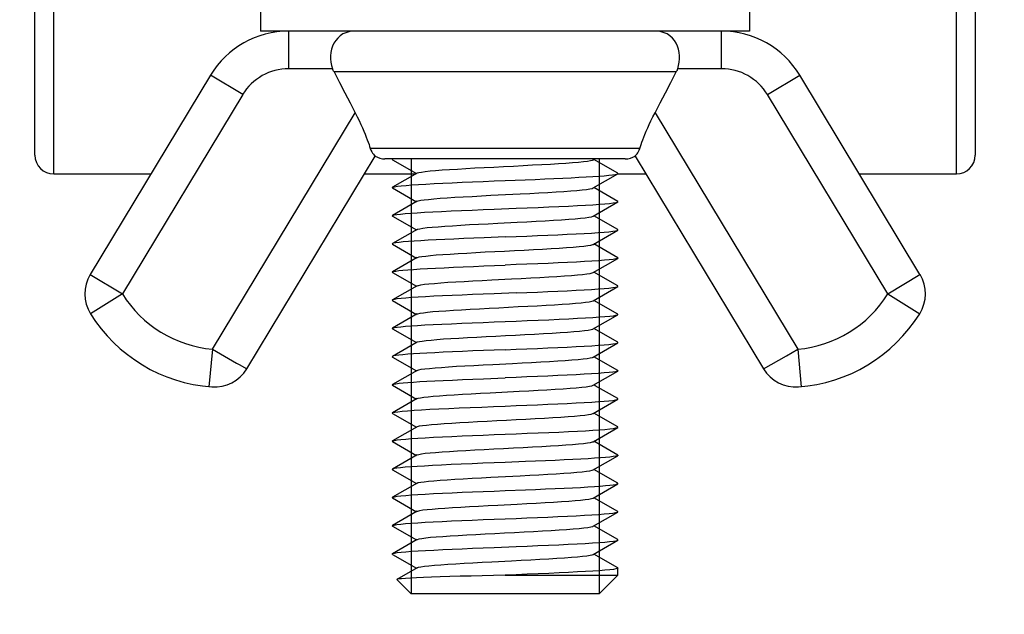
# Model space of a CAD drawing. Extents: x 0 to 420, y 0 to 297.
# Tile 67 of 77: x 364.96 to 375.43, y 168.57 to 174.9. Entities that reach past the tile are written whole.
import ezdxf

# ---------------------------------------------------------------- set-up
doc = ezdxf.new("R2010")
doc.units = 0
doc.header["$LTSCALE"] = 23.1
doc.layers.get('0').update_dxf_attribs({"linetype": 'CONTINUOUS'})
doc.layers.add('02___PRT_ALL_AXES', color=7, linetype='CONTINUOUS')
doc.layers.add('DIM_PILOTEES', color=7, linetype='CONTINUOUS')
doc.dimstyles.get("Standard").update_dxf_attribs({"dimtxt": 2.5, "dimasz": 2.5, "dimexe": 1.25, "dimexo": 0.625, "dimtad": 1, "dimcen": 2.5, "dimazin": 3, "dimtfac": 1, "dimtmove": 0, "dimatfit": 3})

# ---------------------------------------------------------------- blocks, each defined once
blk = doc.blocks.new('_FILLED')
at = {"color": 0, "linetype": 'BYBLOCK'}
blk.add_solid([(0, 0), (-1, 0.1429), (-1, -0.1429)], dxfattribs=at)
blk = doc.blocks.new('*D16')
at = {"layer": 'DIM_PILOTEES', "color": 2, "linetype": 'CONTINUOUS'}
for p, q in [((345.124, 200.233), (345.124, 159.007)), ((390.124, 194.333), (390.124, 159.007)), ((345.124, 161.007), (367.624, 161.007)), ((390.124, 161.007), (367.624, 161.007))]:
    blk.add_line(p, q, dxfattribs=at)
at = {"layer": 'DIM_PILOTEES', "color": 2, "linetype": 'CONTINUOUS', "xscale": 3.5, "yscale": 3.5, "zscale": 3.5, "rotation": 180}
blk.add_blockref('_FILLED', (345.124, 161.007), dxfattribs=at)
at = {"layer": 'DIM_PILOTEES', "color": 2, "linetype": 'CONTINUOUS', "xscale": 3.5, "yscale": 3.5, "zscale": 3.5}
blk.add_blockref('_FILLED', (390.124, 161.007), dxfattribs=at)

msp = doc.modelspace()

# ---------------------------------------------------------------- linework, layer by layer
at = {"color": 7, "linetype": 'CONTINUOUS'}
for p, q in [((365.324, 173.253), (365.324, 180.695)), ((374.924, 173.253), (374.924, 180.695)), ((365.124, 173.453), (365.124, 175.333)), ((375.124, 175.333), (375.124, 173.453)), ((367.823, 174.374), (367.823, 174.774)), ((372.426, 174.374), (372.426, 174.774)), ((368.289, 174.374), (367.823, 174.374)), ((372.426, 174.374), (371.96, 174.374)), ((366.991, 174.304), (365.712, 172.183)), ((367.334, 174.098), (366.991, 174.304)), ((371.944, 174.339), (368.305, 174.339)), ((372.915, 174.098), (373.258, 174.304)), ((374.537, 172.183), (373.258, 174.304)), ((367.334, 174.098), (366.054, 171.977)), ((374.195, 171.977), (372.915, 174.098)), ((367.011, 171.387), (368.53, 173.905)), ((371.719, 173.905), (373.238, 171.387)), ((367.376, 171.179), (368.742, 173.444)), ((371.558, 173.524), (368.691, 173.524)), ((371.507, 173.444), (372.873, 171.179)), ((368.927, 173.412), (368.925, 173.409)), ((368.925, 173.409), (368.927, 173.405)), ((368.931, 173.414), (368.927, 173.412)), ((368.927, 173.405), (369.181, 173.258)), ((371.061, 173.404), (371.078, 173.414)), ((371.322, 173.262), (371.068, 173.408)), ((365.324, 173.253), (366.357, 173.253)), ((368.628, 173.253), (369.172, 173.253)), ((369.188, 173.263), (368.927, 173.112)), ((371.061, 173.104), (371.322, 173.255)), ((371.322, 173.253), (371.621, 173.253)), ((373.892, 173.253), (374.924, 173.253)), ((370.124, 173.183), (370.338, 173.192)), ((371.322, 172.962), (371.068, 173.108)), ((368.927, 173.105), (369.181, 172.958)), ((369.974, 173.026), (370.285, 173.042)), ((369.188, 172.963), (368.927, 172.812)), ((371.061, 172.804), (371.322, 172.955)), ((368.927, 172.805), (369.181, 172.658)), ((371.322, 172.662), (371.068, 172.808)), ((369.188, 172.663), (368.927, 172.512)), ((370.124, 172.583), (369.902, 172.575)), ((371.061, 172.504), (371.322, 172.655)), ((368.927, 172.505), (369.181, 172.358)), ((371.322, 172.362), (371.068, 172.508)), ((369.188, 172.363), (368.927, 172.212)), ((369.9, 172.274), (370.124, 172.283)), ((371.061, 172.204), (371.322, 172.355)), ((365.712, 172.183), (366.054, 171.977)), ((368.927, 172.205), (369.181, 172.058)), ((371.322, 172.062), (371.068, 172.208)), ((374.195, 171.977), (374.537, 172.183)), ((369.188, 172.063), (368.927, 171.912)), ((366.054, 171.977), (365.715, 171.764)), ((371.061, 171.904), (371.322, 172.055)), ((374.195, 171.977), (374.534, 171.764)), ((368.927, 171.905), (369.181, 171.758)), ((371.322, 171.762), (371.068, 171.908)), ((369.188, 171.763), (368.927, 171.612)), ((371.061, 171.604), (371.322, 171.755)), ((368.927, 171.605), (369.181, 171.458)), ((371.322, 171.462), (371.068, 171.608)), ((369.188, 171.463), (368.927, 171.312)), ((371.061, 171.304), (371.322, 171.455)), ((367.011, 171.387), (366.975, 170.989)), ((367.011, 171.387), (367.269, 171.24)), ((373.117, 171.319), (373.238, 171.387)), ((373.238, 171.387), (373.274, 170.989)), ((368.927, 171.305), (369.181, 171.158)), ((371.322, 171.162), (371.068, 171.308)), ((372.873, 171.179), (373.117, 171.319)), ((369.188, 171.163), (368.927, 171.012)), ((371.061, 171.004), (371.322, 171.155)), ((369.896, 171.074), (370.124, 171.083)), ((368.927, 171.005), (369.181, 170.858)), ((369.964, 170.925), (370.275, 170.941)), ((371.084, 171), (371.068, 171.008)), ((371.322, 170.862), (371.084, 171)), ((369.188, 170.863), (368.927, 170.712)), ((371.061, 170.704), (371.322, 170.855)), ((368.927, 170.705), (369.181, 170.558)), ((371.322, 170.562), (371.068, 170.708)), ((369.188, 170.563), (368.927, 170.412)), ((371.061, 170.404), (371.322, 170.555)), ((368.927, 170.405), (369.181, 170.258)), ((371.322, 170.262), (371.068, 170.408)), ((369.188, 170.263), (368.927, 170.112)), ((370.341, 170.192), (370.124, 170.183)), ((371.061, 170.104), (371.322, 170.255)), ((368.927, 170.105), (369.181, 169.958)), ((371.322, 169.962), (371.068, 170.108)), ((369.974, 170.026), (370.285, 170.042)), ((369.188, 169.963), (368.927, 169.812)), ((370.124, 169.883), (370.341, 169.892)), ((371.061, 169.804), (371.322, 169.955)), ((368.927, 169.805), (369.181, 169.658)), ((371.322, 169.662), (371.068, 169.808)), ((369.188, 169.663), (368.927, 169.512)), ((371.061, 169.504), (371.322, 169.655)), ((368.927, 169.505), (369.181, 169.358)), ((371.322, 169.362), (371.068, 169.508)), ((369.188, 169.363), (368.927, 169.212)), ((371.061, 169.204), (371.322, 169.355)), ((368.927, 169.205), (369.181, 169.058)), ((371.322, 169.062), (371.068, 169.208)), ((369.188, 169.063), (368.973, 168.938)), ((369.124, 168.783), (368.972, 168.936)), ((370.124, 168.983), (371.324, 168.983)), ((371.124, 168.783), (371.324, 168.983)), ((371.124, 168.783), (369.124, 168.783))]:
    msp.add_line(p, q, dxfattribs=at)
at = {"color": 2, "linetype": 'CONTINUOUS'}
for p, q in [((369.124, 173.414), (369.124, 168.783)), ((371.124, 173.414), (371.124, 168.783))]:
    msp.add_line(p, q, dxfattribs=at)
at = {"color": 7, "linetype": 'CONTINUOUS'}
for points in [[(368.525, 174.774), (368.494, 174.772), (368.463, 174.767), (368.431, 174.757), (368.4, 174.743), (368.371, 174.724), (368.345, 174.7), (368.323, 174.673), (368.304, 174.644), (368.29, 174.613), (368.279, 174.58), (368.272, 174.547), (368.269, 174.512), (368.268, 174.478), (368.272, 174.443), (368.279, 174.408), (368.289, 174.374)], [(371.96, 174.374), (371.97, 174.408), (371.977, 174.443), (371.98, 174.477), (371.98, 174.512), (371.977, 174.546), (371.97, 174.58), (371.959, 174.613), (371.945, 174.644), (371.926, 174.673), (371.904, 174.7), (371.878, 174.724), (371.849, 174.743), (371.818, 174.757), (371.786, 174.767), (371.755, 174.772), (371.724, 174.774)], [(368.305, 174.339), (368.3, 174.347), (368.296, 174.356), (368.292, 174.365), (368.289, 174.374)], [(371.96, 174.374), (371.956, 174.365), (371.953, 174.356), (371.949, 174.347), (371.944, 174.339)], [(368.305, 174.339), (368.363, 174.227), (368.42, 174.117), (368.476, 174.01), (368.53, 173.905)], [(371.719, 173.905), (371.773, 174.01), (371.829, 174.117), (371.886, 174.227), (371.944, 174.339)], [(368.53, 173.905), (368.552, 173.862), (368.573, 173.821), (368.591, 173.781), (368.608, 173.744), (368.623, 173.709), (368.636, 173.676), (368.648, 173.645), (368.659, 173.616), (368.668, 173.59), (368.677, 173.566), (368.684, 173.544), (368.691, 173.524)], [(371.558, 173.524), (371.564, 173.544), (371.572, 173.566), (371.58, 173.59), (371.59, 173.616), (371.6, 173.644), (371.612, 173.675), (371.626, 173.708), (371.641, 173.743), (371.658, 173.78), (371.676, 173.82), (371.697, 173.862), (371.719, 173.905)], [(368.691, 173.524), (368.698, 173.505), (368.706, 173.489), (368.715, 173.475), (368.724, 173.463), (368.731, 173.455), (368.737, 173.449), (368.741, 173.445), (368.742, 173.444)], [(371.507, 173.444), (371.507, 173.444), (371.509, 173.446), (371.512, 173.449), (371.516, 173.453), (371.522, 173.459), (371.528, 173.467), (371.536, 173.478), (371.543, 173.491), (371.551, 173.506), (371.558, 173.524)], [(368.934, 173.414), (368.932, 173.414), (368.927, 173.412)], [(369.188, 173.263), (369.19, 173.264), (369.208, 173.269), (369.237, 173.274), (369.276, 173.28), (369.326, 173.285), (369.386, 173.29), (369.455, 173.296), (369.532, 173.301), (369.617, 173.306), (369.707, 173.311), (369.803, 173.317), (369.903, 173.322), (370.005, 173.327), (370.109, 173.333), (370.213, 173.338), (370.316, 173.343), (370.416, 173.349), (370.514, 173.354), (370.606, 173.359), (370.692, 173.364), (370.772, 173.37), (370.843, 173.375), (370.906, 173.38), (370.959, 173.386), (371.002, 173.391), (371.034, 173.396), (371.055, 173.401), (371.061, 173.404)], [(370.338, 173.192), (370.443, 173.196), (370.546, 173.201), (370.644, 173.205), (370.738, 173.209), (370.827, 173.213), (370.91, 173.218), (370.988, 173.222), (371.059, 173.226), (371.123, 173.23), (371.179, 173.235), (371.227, 173.239), (371.266, 173.243), (371.294, 173.248), (371.314, 173.252), (371.322, 173.255)], [(371.322, 173.255), (371.323, 173.256), (371.323, 173.26), (371.322, 173.262)], [(368.927, 173.105), (368.925, 173.109), (368.927, 173.112)], [(368.927, 173.112), (368.931, 173.114), (368.949, 173.118), (368.979, 173.123), (369.02, 173.128), (369.071, 173.132), (369.133, 173.137), (369.204, 173.142), (369.283, 173.146), (369.37, 173.151), (369.464, 173.156), (369.563, 173.16), (369.669, 173.165), (369.779, 173.169), (369.893, 173.174), (370.008, 173.179), (370.124, 173.183)], [(369.188, 172.963), (369.201, 172.968), (369.227, 172.973), (369.263, 172.978), (369.31, 172.983), (369.367, 172.989), (369.433, 172.994), (369.508, 172.999), (369.591, 173.005), (369.679, 173.01), (369.774, 173.015), (369.872, 173.02), (369.974, 173.026)], [(370.285, 173.042), (370.387, 173.047), (370.485, 173.052), (370.579, 173.057), (370.667, 173.063), (370.749, 173.068), (370.822, 173.073), (370.888, 173.079), (370.944, 173.084), (370.99, 173.089), (371.025, 173.095), (371.049, 173.1), (371.061, 173.104)], [(370.242, 172.888), (370.359, 172.893), (370.475, 172.898), (370.589, 172.902), (370.697, 172.907), (370.8, 172.912), (370.894, 172.917), (370.98, 172.921), (371.058, 172.926), (371.127, 172.931), (371.186, 172.935), (371.236, 172.94), (371.275, 172.945), (371.303, 172.949), (371.32, 172.954), (371.322, 172.955)], [(371.322, 172.955), (371.324, 172.959), (371.322, 172.962)], [(368.927, 172.805), (368.924, 172.808), (368.927, 172.812)], [(368.927, 172.812), (368.929, 172.813), (368.946, 172.817), (368.974, 172.822), (369.013, 172.827), (369.063, 172.832), (369.122, 172.836), (369.191, 172.841), (369.268, 172.845), (369.355, 172.85), (369.449, 172.855), (369.551, 172.86), (369.66, 172.864), (369.773, 172.869), (369.89, 172.874), (370.007, 172.879), (370.242, 172.888)], [(370.254, 172.74), (370.356, 172.745), (370.456, 172.751), (370.551, 172.756), (370.641, 172.761), (370.725, 172.766), (370.801, 172.772), (370.869, 172.777), (370.928, 172.782), (370.977, 172.788), (371.016, 172.793), (371.043, 172.798), (371.06, 172.804), (371.061, 172.804)], [(369.188, 172.663), (369.196, 172.666), (369.218, 172.671), (369.251, 172.677), (369.295, 172.682), (369.349, 172.687), (369.413, 172.692), (369.485, 172.698), (369.565, 172.703), (369.652, 172.708), (369.745, 172.714), (369.842, 172.719), (369.943, 172.724), (370.046, 172.729), (370.254, 172.74)], [(370.124, 172.583), (370.241, 172.588), (370.356, 172.593), (370.47, 172.597), (370.58, 172.602), (370.686, 172.607), (370.785, 172.611), (370.879, 172.616), (370.966, 172.621), (371.045, 172.625), (371.116, 172.63), (371.178, 172.635), (371.229, 172.639), (371.27, 172.644), (371.3, 172.649), (371.318, 172.653), (371.322, 172.655)], [(371.322, 172.655), (371.324, 172.658), (371.322, 172.662)], [(368.927, 172.512), (368.925, 172.507), (368.927, 172.505)], [(369.902, 172.575), (369.791, 172.57), (369.684, 172.565), (369.581, 172.561), (369.483, 172.557), (369.392, 172.552), (369.308, 172.548), (369.23, 172.543), (369.159, 172.539), (369.096, 172.534), (369.041, 172.53), (368.997, 172.525), (368.963, 172.521), (368.94, 172.516), (368.927, 172.512)], [(369.188, 172.363), (369.192, 172.364), (369.21, 172.37), (369.24, 172.375), (369.281, 172.38), (369.332, 172.386), (369.393, 172.391), (369.462, 172.396), (369.54, 172.401), (369.625, 172.407), (369.717, 172.412), (369.813, 172.417), (369.913, 172.423), (370.015, 172.428), (370.119, 172.433), (370.223, 172.438), (370.326, 172.444), (370.426, 172.449), (370.523, 172.454), (370.615, 172.46), (370.7, 172.465), (370.779, 172.47), (370.85, 172.475), (370.911, 172.481), (370.963, 172.486), (371.005, 172.491), (371.036, 172.497), (371.056, 172.502), (371.061, 172.504)], [(368.927, 172.212), (368.939, 172.216), (368.961, 172.22), (368.995, 172.225), (369.038, 172.229), (369.09, 172.234), (369.151, 172.238), (369.221, 172.243), (369.298, 172.247), (369.383, 172.252), (369.476, 172.256), (369.575, 172.261), (369.68, 172.265), (369.789, 172.27), (369.9, 172.274)], [(371.322, 172.355), (371.319, 172.354), (371.302, 172.349), (371.273, 172.344), (371.232, 172.34), (371.181, 172.335), (371.119, 172.33), (371.048, 172.325), (370.969, 172.321), (370.883, 172.316), (370.789, 172.311), (370.689, 172.307), (370.583, 172.302), (370.472, 172.297), (370.357, 172.293), (370.241, 172.288), (370.124, 172.283)], [(371.322, 172.362), (371.324, 172.359), (371.322, 172.355)], [(368.927, 172.205), (368.925, 172.207), (368.927, 172.212)], [(369.984, 172.126), (370.192, 172.137), (370.295, 172.142), (370.397, 172.147), (370.494, 172.153), (370.588, 172.158), (370.675, 172.163), (370.756, 172.169), (370.829, 172.174), (370.894, 172.179), (370.949, 172.184), (370.994, 172.19), (371.028, 172.195), (371.051, 172.2), (371.061, 172.204)], [(369.188, 172.063), (369.203, 172.068), (369.23, 172.073), (369.267, 172.079), (369.315, 172.084), (369.373, 172.089), (369.441, 172.095), (369.516, 172.1), (369.599, 172.105), (369.689, 172.11), (369.783, 172.116), (369.882, 172.121), (369.984, 172.126)], [(371.322, 172.055), (371.324, 172.058), (371.322, 172.062)], [(370.241, 171.988), (370.009, 171.979), (369.893, 171.974), (369.779, 171.969), (369.668, 171.965), (369.561, 171.96), (369.459, 171.955), (369.365, 171.951), (369.278, 171.946), (369.199, 171.941), (369.129, 171.937), (369.069, 171.932), (369.018, 171.927), (368.978, 171.923), (368.949, 171.918), (368.931, 171.913), (368.927, 171.912)], [(370.241, 171.988), (370.356, 171.993), (370.47, 171.997), (370.58, 172.002), (370.685, 172.007), (370.785, 172.011), (370.879, 172.016), (370.966, 172.021), (371.045, 172.025), (371.116, 172.03), (371.178, 172.035), (371.229, 172.039), (371.27, 172.044), (371.299, 172.049), (371.317, 172.053), (371.322, 172.055)], [(368.927, 171.912), (368.924, 171.909), (368.927, 171.905)], [(370.265, 171.841), (370.367, 171.846), (370.466, 171.851), (370.56, 171.856), (370.65, 171.862), (370.733, 171.867), (370.808, 171.872), (370.875, 171.878), (370.933, 171.883), (370.981, 171.888), (371.019, 171.893), (371.046, 171.899), (371.061, 171.904)], [(369.188, 171.763), (369.198, 171.766), (369.221, 171.772), (369.255, 171.777), (369.3, 171.782), (369.355, 171.788), (369.42, 171.793), (369.493, 171.798), (369.574, 171.804), (369.661, 171.809), (369.754, 171.814), (369.852, 171.819), (369.954, 171.825), (370.057, 171.83), (370.265, 171.841)], [(370.242, 171.688), (370.36, 171.693), (370.476, 171.698), (370.59, 171.702), (370.698, 171.707), (370.801, 171.712), (370.895, 171.717), (370.981, 171.721), (371.058, 171.726), (371.127, 171.731), (371.187, 171.735), (371.237, 171.74), (371.276, 171.745), (371.304, 171.75), (371.32, 171.754), (371.322, 171.755)], [(371.322, 171.755), (371.324, 171.759), (371.322, 171.762)], [(368.927, 171.612), (368.93, 171.613), (368.947, 171.618), (368.975, 171.622), (369.015, 171.627), (369.065, 171.632), (369.125, 171.636), (369.194, 171.641), (369.272, 171.646), (369.359, 171.65), (369.453, 171.655), (369.555, 171.66), (369.664, 171.665), (369.776, 171.669), (369.892, 171.674), (370.008, 171.679), (370.242, 171.688)], [(368.927, 171.605), (368.924, 171.608), (368.927, 171.612)], [(369.188, 171.463), (369.193, 171.465), (369.213, 171.47), (369.244, 171.475), (369.285, 171.481), (369.338, 171.486), (369.399, 171.491), (369.47, 171.497), (369.549, 171.502), (369.634, 171.507), (369.726, 171.513), (369.823, 171.518), (369.923, 171.523), (370.026, 171.528), (370.13, 171.534), (370.234, 171.539), (370.336, 171.544), (370.436, 171.55), (370.532, 171.555), (370.624, 171.56), (370.709, 171.565), (370.787, 171.571), (370.856, 171.576), (370.917, 171.581), (370.968, 171.587), (371.009, 171.592), (371.039, 171.597), (371.057, 171.602), (371.061, 171.604)], [(370.124, 171.383), (370.241, 171.388), (370.356, 171.393), (370.469, 171.397), (370.579, 171.402), (370.685, 171.407), (370.785, 171.411), (370.88, 171.416), (370.967, 171.421), (371.046, 171.425), (371.116, 171.43), (371.178, 171.435), (371.229, 171.439), (371.27, 171.444), (371.299, 171.449), (371.317, 171.453), (371.322, 171.455)], [(371.322, 171.455), (371.324, 171.458), (371.322, 171.462)], [(369.465, 171.356), (369.376, 171.351), (369.293, 171.347), (369.218, 171.343), (369.15, 171.338), (369.089, 171.334), (369.037, 171.329), (368.995, 171.325), (368.962, 171.32), (368.939, 171.316), (368.927, 171.312)], [(370.124, 171.383), (370.01, 171.379), (369.896, 171.374), (369.782, 171.37), (369.672, 171.365), (369.566, 171.36), (369.465, 171.356)], [(367.269, 171.24), (367.296, 171.224), (367.376, 171.179)], [(368.927, 171.312), (368.925, 171.307), (368.927, 171.305)], [(369.608, 171.206), (369.698, 171.211), (369.793, 171.216), (369.892, 171.222), (369.995, 171.227)], [(369.995, 171.227), (370.203, 171.237), (370.306, 171.243), (370.407, 171.248), (370.504, 171.253), (370.597, 171.259), (370.684, 171.264), (370.764, 171.269), (370.836, 171.274), (370.9, 171.28), (370.954, 171.285), (370.998, 171.29), (371.031, 171.296), (371.053, 171.301), (371.061, 171.304)], [(369.188, 171.163), (369.189, 171.163), (369.206, 171.169), (369.233, 171.174), (369.272, 171.179), (369.321, 171.184), (369.38, 171.19), (369.448, 171.195), (369.524, 171.2), (369.608, 171.206)], [(371.322, 171.155), (371.318, 171.153), (371.3, 171.149), (371.27, 171.144), (371.23, 171.139), (371.178, 171.135), (371.116, 171.13), (371.045, 171.125), (370.966, 171.121), (370.879, 171.116), (370.785, 171.111), (370.685, 171.107), (370.58, 171.102), (370.47, 171.097), (370.356, 171.093), (370.241, 171.088), (370.124, 171.083)], [(371.322, 171.162), (371.324, 171.158), (371.322, 171.155)], [(368.927, 171.005), (368.925, 171.008), (368.927, 171.012)], [(368.927, 171.012), (368.941, 171.016), (368.964, 171.021), (368.997, 171.025), (369.04, 171.03), (369.091, 171.034), (369.15, 171.038), (369.218, 171.043), (369.293, 171.047), (369.376, 171.051), (369.465, 171.056)], [(369.465, 171.056), (369.566, 171.06), (369.673, 171.065), (369.783, 171.07), (369.896, 171.074)], [(369.188, 170.863), (369.199, 170.867), (369.224, 170.872), (369.259, 170.878), (369.305, 170.883), (369.361, 170.888), (369.426, 170.893), (369.5, 170.899), (369.582, 170.904), (369.67, 170.909), (369.764, 170.915), (369.862, 170.92), (369.964, 170.925)], [(370.275, 170.941), (370.377, 170.946), (370.475, 170.952), (370.57, 170.957), (370.658, 170.962), (370.741, 170.968), (370.815, 170.973), (370.882, 170.978), (370.939, 170.983), (370.986, 170.989), (371.022, 170.994), (371.048, 170.999), (371.061, 171.004)], [(370.124, 170.783), (370.241, 170.788), (370.356, 170.793), (370.469, 170.797), (370.579, 170.802), (370.685, 170.807), (370.786, 170.811), (370.88, 170.816), (370.967, 170.821), (371.046, 170.825), (371.117, 170.83), (371.178, 170.835), (371.229, 170.839), (371.27, 170.844), (371.299, 170.849), (371.317, 170.853), (371.322, 170.855)], [(371.322, 170.855), (371.324, 170.858), (371.322, 170.862)], [(368.927, 170.705), (368.924, 170.708), (368.927, 170.712)], [(368.927, 170.712), (368.931, 170.713), (368.95, 170.718), (368.983, 170.723), (369.029, 170.729), (369.088, 170.734), (369.157, 170.739), (369.237, 170.744), (369.325, 170.749), (369.421, 170.753), (369.525, 170.758), (369.636, 170.763), (369.754, 170.768), (369.876, 170.773), (370, 170.778), (370.124, 170.783)], [(369.188, 170.563), (369.194, 170.565), (369.215, 170.571), (369.247, 170.576), (369.29, 170.581), (369.343, 170.587), (369.406, 170.592), (369.477, 170.597), (369.557, 170.602), (369.643, 170.608), (369.735, 170.613), (369.832, 170.618), (369.933, 170.624), (370.036, 170.629), (370.14, 170.634), (370.244, 170.64), (370.346, 170.645), (370.446, 170.65), (370.542, 170.655), (370.632, 170.661), (370.717, 170.666), (370.794, 170.671), (370.863, 170.677), (370.923, 170.682), (370.973, 170.687), (371.012, 170.692), (371.041, 170.698), (371.059, 170.703), (371.061, 170.704)], [(368.927, 170.412), (368.931, 170.413), (368.948, 170.418), (368.977, 170.423), (369.017, 170.427), (369.067, 170.432), (369.127, 170.437), (369.197, 170.441), (369.276, 170.446), (369.362, 170.451), (369.457, 170.455), (369.559, 170.46), (369.667, 170.465), (369.778, 170.469), (369.893, 170.474), (370.008, 170.479), (370.242, 170.488)], [(370.242, 170.488), (370.359, 170.493), (370.475, 170.498), (370.589, 170.502), (370.697, 170.507), (370.799, 170.512), (370.893, 170.517), (370.979, 170.521), (371.057, 170.526), (371.127, 170.531), (371.187, 170.535), (371.238, 170.54), (371.277, 170.545), (371.304, 170.55), (371.32, 170.554), (371.322, 170.555)], [(371.322, 170.555), (371.324, 170.559), (371.322, 170.562)], [(368.927, 170.405), (368.924, 170.409), (368.927, 170.412)], [(369.188, 170.263), (369.19, 170.264), (369.208, 170.269), (369.237, 170.274), (369.276, 170.28), (369.326, 170.285), (369.386, 170.29), (369.455, 170.296), (369.532, 170.301), (369.617, 170.306), (369.707, 170.311), (369.803, 170.317), (369.903, 170.322), (370.005, 170.327), (370.109, 170.333), (370.213, 170.338), (370.316, 170.343), (370.416, 170.349), (370.514, 170.354), (370.606, 170.359), (370.692, 170.364), (370.772, 170.37), (370.843, 170.375), (370.906, 170.38), (370.959, 170.386), (371.002, 170.391), (371.034, 170.396), (371.055, 170.401), (371.061, 170.404)], [(370.124, 170.183), (370.007, 170.179), (369.889, 170.174), (369.773, 170.169), (369.659, 170.164), (369.551, 170.16), (369.448, 170.155), (369.354, 170.15), (369.268, 170.145), (369.191, 170.141), (369.122, 170.136), (369.063, 170.132), (369.013, 170.127), (368.974, 170.122), (368.946, 170.117), (368.929, 170.113), (368.927, 170.112)], [(371.274, 170.245), (371.238, 170.24), (371.193, 170.236), (371.139, 170.232), (371.077, 170.227), (371.007, 170.223), (370.93, 170.219), (370.846, 170.214), (370.754, 170.21), (370.657, 170.205), (370.555, 170.201), (370.449, 170.197), (370.341, 170.192)], [(371.322, 170.255), (371.318, 170.253), (371.301, 170.249), (371.274, 170.245)], [(371.322, 170.262), (371.324, 170.258), (371.322, 170.255)], [(368.927, 170.112), (368.924, 170.108), (368.927, 170.105)], [(370.285, 170.042), (370.387, 170.047), (370.485, 170.052), (370.579, 170.057), (370.667, 170.063), (370.749, 170.068), (370.822, 170.073), (370.888, 170.079), (370.944, 170.084), (370.99, 170.089), (371.025, 170.095)], [(371.025, 170.095), (371.049, 170.1), (371.061, 170.104)], [(369.188, 169.963), (369.201, 169.968), (369.227, 169.973), (369.263, 169.978), (369.31, 169.983), (369.367, 169.989), (369.433, 169.994), (369.508, 169.999), (369.591, 170.005), (369.679, 170.01), (369.774, 170.015), (369.872, 170.02), (369.974, 170.026)], [(368.927, 169.812), (368.931, 169.813), (368.948, 169.818), (368.977, 169.823), (369.017, 169.827), (369.067, 169.832), (369.128, 169.837), (369.197, 169.841), (369.276, 169.846), (369.363, 169.851), (369.458, 169.855), (369.56, 169.86), (369.667, 169.865), (369.778, 169.869), (369.893, 169.874), (370.008, 169.879), (370.124, 169.883)], [(370.341, 169.892), (370.449, 169.896), (370.554, 169.901), (370.656, 169.905), (370.752, 169.91), (370.843, 169.914), (370.927, 169.918), (371.004, 169.923), (371.074, 169.927), (371.137, 169.931), (371.191, 169.936), (371.237, 169.94), (371.274, 169.945)], [(371.274, 169.945), (371.302, 169.949), (371.318, 169.954), (371.322, 169.955)], [(371.322, 169.955), (371.324, 169.958), (371.322, 169.962)], [(368.927, 169.805), (368.924, 169.809), (368.927, 169.812)], [(370.254, 169.74), (370.356, 169.745), (370.456, 169.751), (370.551, 169.756), (370.641, 169.761), (370.725, 169.766), (370.801, 169.772), (370.869, 169.777), (370.928, 169.782), (370.977, 169.788), (371.016, 169.793), (371.043, 169.798), (371.06, 169.804), (371.061, 169.804)], [(369.188, 169.663), (369.196, 169.666), (369.218, 169.671), (369.251, 169.677), (369.295, 169.682), (369.349, 169.687), (369.413, 169.692), (369.485, 169.698), (369.565, 169.703), (369.652, 169.708), (369.745, 169.714), (369.842, 169.719), (369.943, 169.724), (370.046, 169.729), (370.254, 169.74)], [(370.007, 169.579), (370.241, 169.588), (370.356, 169.593), (370.469, 169.597), (370.579, 169.602), (370.686, 169.607), (370.787, 169.611), (370.882, 169.616), (370.969, 169.621), (371.048, 169.625), (371.118, 169.63), (371.179, 169.635), (371.23, 169.639), (371.27, 169.644), (371.299, 169.649), (371.318, 169.653), (371.322, 169.655)], [(371.322, 169.655), (371.324, 169.658), (371.322, 169.662)], [(368.927, 169.512), (368.929, 169.513), (368.946, 169.517), (368.974, 169.522), (369.014, 169.527), (369.065, 169.532), (369.126, 169.537), (369.196, 169.541), (369.275, 169.546), (369.361, 169.55), (369.454, 169.555), (369.555, 169.56), (369.663, 169.565), (369.775, 169.569), (369.891, 169.574), (370.007, 169.579)], [(368.927, 169.505), (368.924, 169.508), (368.927, 169.512)], [(369.188, 169.363), (369.192, 169.364), (369.21, 169.37), (369.24, 169.375), (369.281, 169.38), (369.332, 169.386), (369.393, 169.391), (369.462, 169.396), (369.54, 169.401), (369.625, 169.407), (369.717, 169.412), (369.813, 169.417), (369.913, 169.423), (370.015, 169.428), (370.119, 169.433), (370.223, 169.438), (370.326, 169.444), (370.426, 169.449), (370.523, 169.454), (370.615, 169.46), (370.7, 169.465), (370.779, 169.47), (370.85, 169.475), (370.911, 169.481), (370.963, 169.486), (371.005, 169.491), (371.036, 169.497), (371.056, 169.502), (371.061, 169.504)], [(370.242, 169.288), (370.358, 169.293), (370.474, 169.298), (370.587, 169.302), (370.695, 169.307), (370.796, 169.312), (370.89, 169.316), (370.976, 169.321), (371.054, 169.326), (371.124, 169.33), (371.185, 169.335), (371.236, 169.34), (371.276, 169.345), (371.304, 169.35), (371.32, 169.354), (371.322, 169.355)], [(371.322, 169.355), (371.324, 169.359), (371.322, 169.362)], [(368.927, 169.212), (368.931, 169.214), (368.949, 169.218), (368.978, 169.223), (369.018, 169.227), (369.069, 169.232), (369.13, 169.237), (369.2, 169.241), (369.279, 169.246), (369.366, 169.251), (369.461, 169.255), (369.562, 169.26), (369.669, 169.265), (369.779, 169.27), (369.893, 169.274), (370.008, 169.279), (370.242, 169.288)], [(368.927, 169.205), (368.924, 169.209), (368.927, 169.212)], [(369.188, 169.063), (369.203, 169.068), (369.23, 169.073), (369.267, 169.079), (369.315, 169.084), (369.373, 169.089), (369.441, 169.095), (369.516, 169.1), (369.599, 169.105), (369.689, 169.11), (369.783, 169.116), (369.882, 169.121), (369.984, 169.126)], [(369.984, 169.126), (370.192, 169.137), (370.295, 169.142), (370.397, 169.147), (370.494, 169.153), (370.588, 169.158), (370.675, 169.163), (370.756, 169.169), (370.829, 169.174), (370.894, 169.179), (370.949, 169.184), (370.994, 169.19), (371.028, 169.195), (371.051, 169.2), (371.061, 169.204)], [(371.324, 169.058), (371.32, 169.054), (371.304, 169.05), (371.276, 169.045), (371.237, 169.04), (371.187, 169.035), (371.127, 169.031), (371.058, 169.026), (370.981, 169.021), (370.895, 169.017), (370.8, 169.012), (370.698, 169.007), (370.59, 169.002), (370.476, 168.998), (370.36, 168.993), (370.242, 168.988), (370.124, 168.983)], [(371.322, 169.062), (371.324, 169.059), (371.324, 169.058)], [(368.973, 168.938), (368.972, 168.936), (368.972, 168.936)], [(370.124, 168.983), (370.002, 168.98), (369.881, 168.977), (369.762, 168.974), (369.646, 168.971), (369.537, 168.968), (369.434, 168.965), (369.341, 168.961), (369.256, 168.958), (369.182, 168.955), (369.118, 168.952), (369.065, 168.949), (369.023, 168.946), (368.994, 168.943), (368.976, 168.939), (368.973, 168.938)]]:
    msp.add_lwpolyline(points, dxfattribs=at)
for centre, radius, start, end in [((367.823, 173.802), 0.972, 90, 148.9), ((372.426, 173.802), 0.972, 31.1, 90), ((367.823, 173.802), 0.572, 90, 148.9), ((372.426, 173.802), 0.572, 31.1, 90), ((365.324, 173.453), 0.2, 180, 270), ((368.847, 173.614), 0.2, 238.3321, 270), ((371.402, 173.614), 0.2, 270, 301.6679), ((374.924, 173.453), 0.2, 270, 360), ((366.054, 171.977), 0.4, 148.9, 212.0397), ((374.195, 171.977), 0.4, 327.9603, 31.1), ((367.127, 172.648), 1.266, 212.0397, 264.7501), ((373.122, 172.648), 1.266, 275.2499, 327.9603), ((367.127, 172.648), 1.666, 212.0397, 265.7603), ((373.122, 172.648), 1.666, 274.2397, 327.9603), ((367.034, 171.386), 0.4, 265.7783, 328.9), ((373.215, 171.386), 0.4, 211.1, 274.2217)]:
    msp.add_arc(centre, radius, start, end, dxfattribs=at)
at = {"layer": '02___PRT_ALL_AXES', "color": 7, "linetype": 'CONTINUOUS'}
for p, q in [((367.524, 175.134), (367.524, 174.774)), ((372.724, 175.134), (372.724, 174.774)), ((372.724, 174.774), (367.524, 174.774)), ((371.402, 173.414), (368.847, 173.414)), ((371.324, 168.983), (371.324, 169.058))]:
    msp.add_line(p, q, dxfattribs=at)

# ---------------------------------------------------------------- dimensions: what is measured, and where the dimension line sits
at = {"layer": 'DIM_PILOTEES', "color": 2, "linetype": 'CONTINUOUS'}
dim = msp.add_linear_dim(base=(345.124, 161.007), p1=(390.124, 194.333), p2=(345.124, 200.233), angle=180, dimstyle='Standard', dxfattribs=at)
dim.commit()
dim.dimension.update_dxf_attribs({"geometry": '*D16', "text_midpoint": (366.967, 161.007), "dimtype": 128})

doc.saveas('drawing.dxf')
